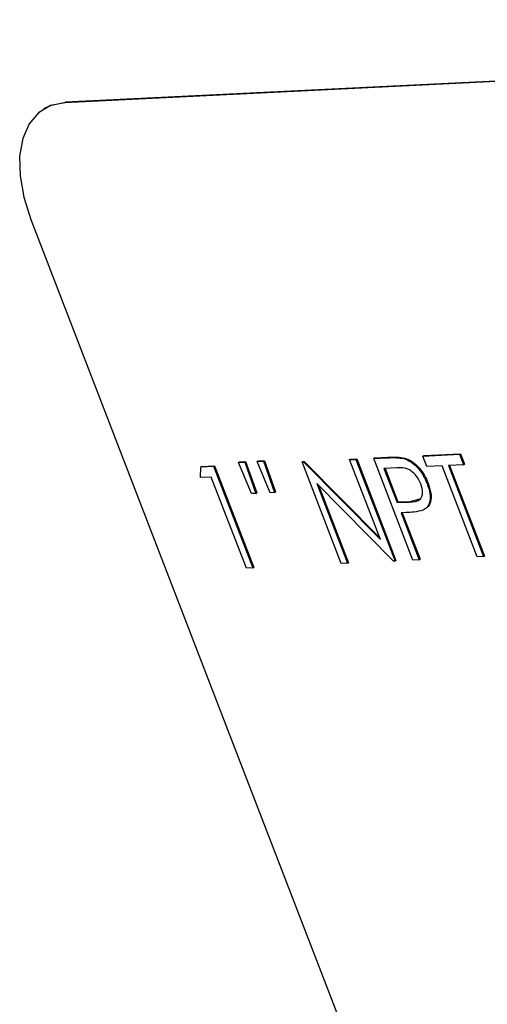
# Model space of a CAD drawing. Header units: inches. Extents: x 0.6 to 33.8, y 0 to 21.7.
# Tile 174 of 204: x 29.4788 to 29.5725, y 16.5095 to 16.7068. Entities that reach past the tile are written whole.
import ezdxf

# ---------------------------------------------------------------- set-up
doc = ezdxf.new("R2010")
doc.units = ezdxf.units.IN
doc.header["$MEASUREMENT"] = 0

msp = doc.modelspace()

# ---------------------------------------------------------------- linework, layer by layer
at = {"color": 7, "linetype": 'Continuous'}
for p, q in [((29.82658, 16.70665), (29.48779, 16.69013)), ((29.82676, 16.70676), (29.48797, 16.69023)), ((29.48797, 16.69023), (29.48779, 16.69013)), ((29.48376, 16.689), (29.48359, 16.68889)), ((29.48099, 16.66674), (29.60761, 16.33863)), ((29.52639, 16.61823), (29.52656, 16.61833)), ((29.52639, 16.61823), (29.52764, 16.61829)), ((29.52899, 16.61197), (29.52639, 16.61823)), ((29.52656, 16.61833), (29.52782, 16.61839)), ((29.52764, 16.61829), (29.52782, 16.61839)), ((29.52764, 16.61829), (29.52986, 16.61201)), ((29.52782, 16.61839), (29.53004, 16.61212)), ((29.53537, 16.61813), (29.53555, 16.61824)), ((29.53555, 16.61824), (29.53581, 16.61825)), ((29.53564, 16.61815), (29.53581, 16.61825)), ((29.53581, 16.61825), (29.55088, 16.60303)), ((29.54488, 16.6186), (29.54505, 16.6187)), ((29.54488, 16.6186), (29.54613, 16.61866)), ((29.55106, 16.60257), (29.54488, 16.6186)), ((29.54505, 16.6187), (29.54631, 16.61876)), ((29.54613, 16.61866), (29.54631, 16.61876)), ((29.54613, 16.61866), (29.55399, 16.59829)), ((29.54631, 16.61876), (29.55417, 16.5984)), ((29.54972, 16.61883), (29.55246, 16.61897)), ((29.54972, 16.61883), (29.54989, 16.61894)), ((29.55758, 16.59847), (29.54972, 16.61883)), ((29.54989, 16.61894), (29.55264, 16.61907)), ((29.55246, 16.61897), (29.55264, 16.61907)), ((29.55577, 16.61882), (29.55594, 16.61892)), ((29.55958, 16.61931), (29.56693, 16.61967)), ((29.55958, 16.61931), (29.55976, 16.61942)), ((29.56039, 16.61723), (29.55958, 16.61931)), ((29.55976, 16.61942), (29.56711, 16.61978)), ((29.56693, 16.61967), (29.56711, 16.61978)), ((29.56693, 16.61967), (29.56774, 16.61758)), ((29.56711, 16.61978), (29.56791, 16.61769)), ((29.51502, 16.61501), (29.51504, 16.61714)), ((29.51504, 16.61714), (29.51762, 16.61727)), ((29.51504, 16.61714), (29.51521, 16.61725)), ((29.51521, 16.61725), (29.5178, 16.61737)), ((29.51762, 16.61727), (29.5178, 16.61737)), ((29.51762, 16.61727), (29.52548, 16.5969)), ((29.5178, 16.61737), (29.52566, 16.59701)), ((29.52262, 16.61804), (29.5228, 16.61815)), ((29.52262, 16.61804), (29.52388, 16.6181)), ((29.52523, 16.61179), (29.52262, 16.61804)), ((29.5228, 16.61815), (29.52405, 16.61821)), ((29.52388, 16.6181), (29.52405, 16.61821)), ((29.52388, 16.6181), (29.52611, 16.61183)), ((29.52405, 16.61821), (29.52628, 16.61194)), ((29.53537, 16.61813), (29.53564, 16.61815)), ((29.54323, 16.59777), (29.53537, 16.61813)), ((29.53564, 16.61815), (29.55106, 16.60257)), ((29.55434, 16.61693), (29.55178, 16.61681)), ((29.55178, 16.61681), (29.5544, 16.61002)), ((29.55199, 16.61682), (29.55458, 16.61012)), ((29.56344, 16.61737), (29.56039, 16.61723)), ((29.57049, 16.5991), (29.56344, 16.61737)), ((29.56774, 16.61758), (29.56469, 16.61744)), ((29.56469, 16.61744), (29.57174, 16.59916)), ((29.5649, 16.61745), (29.57192, 16.59926)), ((29.56774, 16.61758), (29.56791, 16.61769)), ((29.51717, 16.61512), (29.51502, 16.61501)), ((29.52423, 16.59684), (29.51717, 16.61512)), ((29.55371, 16.59828), (29.53832, 16.61382)), ((29.53832, 16.61382), (29.54449, 16.59783)), ((29.53867, 16.61346), (29.54466, 16.59794)), ((29.56043, 16.61379), (29.56061, 16.6139)), ((29.52611, 16.61183), (29.52523, 16.61179)), ((29.52611, 16.61183), (29.52628, 16.61194)), ((29.52986, 16.61201), (29.52899, 16.61197)), ((29.52986, 16.61201), (29.53004, 16.61212)), ((29.55704, 16.6102), (29.55921, 16.61083)), ((29.5544, 16.61002), (29.55458, 16.61012)), ((29.5544, 16.61002), (29.55687, 16.61009)), ((29.55458, 16.61012), (29.55704, 16.6102)), ((29.55687, 16.61009), (29.55704, 16.6102)), ((29.55621, 16.60798), (29.55521, 16.60793)), ((29.55521, 16.60793), (29.55883, 16.59853)), ((29.55542, 16.60794), (29.55901, 16.59864)), ((29.55883, 16.59853), (29.55758, 16.59847)), ((29.55883, 16.59853), (29.55901, 16.59864)), ((29.57174, 16.59916), (29.57049, 16.5991)), ((29.57174, 16.59916), (29.57192, 16.59926)), ((29.52548, 16.5969), (29.52423, 16.59684)), ((29.52548, 16.5969), (29.52566, 16.59701)), ((29.54449, 16.59783), (29.54323, 16.59777)), ((29.54449, 16.59783), (29.54466, 16.59794)), ((29.55399, 16.59829), (29.55371, 16.59828)), ((29.55399, 16.59829), (29.55417, 16.5984))]:
    msp.add_line(p, q, dxfattribs=at)
at = {"color": 7, "linetype": 'Continuous', "flags": 128}
for points in [[(29.48779, 16.69013), (29.48493, 16.68954), (29.48251, 16.68811), (29.48063, 16.68589), (29.47936, 16.68296), (29.47875, 16.67944), (29.47883, 16.67546), (29.47958, 16.67117), (29.48099, 16.66674)], [(29.48376, 16.689), (29.48511, 16.68965), (29.48797, 16.69023)]]:
    msp.add_lwpolyline(points, dxfattribs=at)
at = {"color": 7, "linetype": 'Continuous'}
for points, knots in [([(29.55246, 16.61897), (29.55306, 16.619), (29.55412, 16.61906), (29.55526, 16.61889), (29.55577, 16.61882)], [0, 0, 0, 0, 0.560314, 1, 1, 1, 1]), ([(29.55264, 16.61907), (29.55323, 16.61911), (29.5543, 16.61916), (29.55544, 16.619), (29.55594, 16.61892)], [0, 0, 0, 0, 0.560314, 1, 1, 1, 1]), ([(29.55577, 16.61882), (29.55628, 16.61861), (29.5573, 16.61821), (29.55871, 16.61687), (29.55978, 16.61533), (29.56021, 16.6143), (29.56043, 16.61379)], [0, 0, 0, 0, 0.2797054, 0.5593809, 0.7795086, 1, 1, 1, 1]), ([(29.55594, 16.61892), (29.55645, 16.61872), (29.55747, 16.61831), (29.55888, 16.61698), (29.55995, 16.61544), (29.56039, 16.61441), (29.56061, 16.6139)], [0, 0, 0, 0, 0.2797054, 0.5593809, 0.7795086, 1, 1, 1, 1]), ([(29.55918, 16.61372), (29.55889, 16.6143), (29.55846, 16.61518), (29.55759, 16.61607), (29.5562, 16.61705), (29.55517, 16.61699), (29.55434, 16.61693)], [0, 0, 0, 0, 0.248969, 0.374729, 0.500383, 1, 1, 1, 1]), ([(29.55687, 16.61009), (29.55772, 16.61013), (29.55879, 16.61018), (29.55943, 16.61125), (29.5596, 16.61221), (29.55935, 16.61312), (29.55918, 16.61372)], [0, 0, 0, 0, 0.499721, 0.62535, 0.751083, 1, 1, 1, 1]), ([(29.56043, 16.61379), (29.56066, 16.61312), (29.56111, 16.61177), (29.56104, 16.6101), (29.5605, 16.609), (29.55992, 16.60866), (29.55964, 16.60849)], [0, 0, 0, 0, 0.280099, 0.559324, 0.779458, 1, 1, 1, 1]), ([(29.56061, 16.6139), (29.56084, 16.61322), (29.56129, 16.61188), (29.56122, 16.61021), (29.56067, 16.60911), (29.5601, 16.60876), (29.55981, 16.60859)], [0, 0, 0, 0, 0.280099, 0.559324, 0.779458, 1, 1, 1, 1]), ([(29.55964, 16.60849), (29.55902, 16.60833), (29.55792, 16.60806), (29.55673, 16.608), (29.55621, 16.60798)], [0, 0, 0, 0, 0.559694, 1, 1, 1, 1])]:
    msp.add_open_spline(points, degree=3, knots=knots, dxfattribs=at)

doc.saveas('drawing.dxf')
